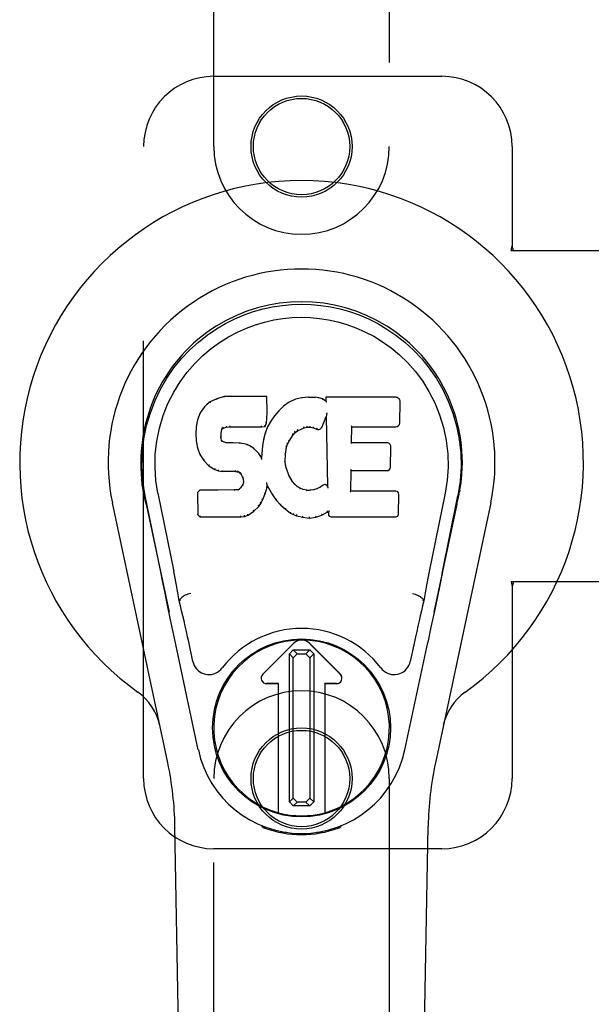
# Model space of a CAD drawing. Header units: inches. Extents: x 0 to 283, y 0 to 183.
# Tile 63 of 79: x 120.63 to 122.67, y 98.71 to 102.21. Entities that reach past the tile are written whole.
import ezdxf

# ---------------------------------------------------------------- set-up
doc = ezdxf.new("R2010")
doc.units = ezdxf.units.IN
doc.header["$LTSCALE"] = 15.583333
doc.header["$MEASUREMENT"] = 0
doc.linetypes.add('HIDDEN', pattern=[0.2, 0.1, -0.1])
doc.layers.add('MAIN_DOOR_ASSEMBLY', color=7, linetype='CONTINUOUS')

msp = doc.modelspace()

# ---------------------------------------------------------------- linework, layer by layer
at = {"layer": 'MAIN_DOOR_ASSEMBLY', "color": 8, "linetype": 'HIDDEN'}
for p, q in [((121.325, 101.7633), (121.325, 103.6208)), ((121.95, 103.6208), (121.95, 101.7633)), ((121.325, 102.0133), (122.1375, 102.0133)), ((121.075, 99.5133), (121.075, 101.7633)), ((122.3875, 101.7633), (122.3875, 101.4101)), ((122.3844, 101.3933), (122.3875, 101.4101)), ((122.3844, 101.3933), (122.7054, 101.3933)), ((122.3919, 101.3933), (122.3875, 101.4101)), ((122.7054, 100.2133), (122.3844, 100.2133)), ((122.3844, 100.2133), (122.3875, 100.1964)), ((122.3919, 100.2133), (122.3875, 100.1964)), ((122.3875, 100.1964), (122.3875, 99.5133)), ((121.325, 97.6558), (121.325, 99.5133)), ((121.95, 99.5133), (121.95, 97.6558)), ((122.1375, 99.2633), (121.325, 99.2633))]:
    msp.add_line(p, q, dxfattribs=at)
at = {"layer": 'MAIN_DOOR_ASSEMBLY', "color": 7, "linetype": 'Continuous'}
for p, q in [((121.3356, 100.8645), (121.3125, 100.8539)), ((121.3614, 100.8728), (121.3356, 100.8645)), ((121.3359, 100.8639), (121.3356, 100.8645)), ((121.5143, 100.8728), (121.3614, 100.8728)), ((121.3615, 100.8721), (121.3614, 100.8728)), ((121.5137, 100.8721), (121.5143, 100.8728)), ((121.5155, 100.8179), (121.5143, 100.8728)), ((121.6154, 100.8635), (121.5929, 100.8536)), ((121.639, 100.8689), (121.6154, 100.8635)), ((121.6156, 100.8629), (121.6154, 100.8635)), ((121.6625, 100.8713), (121.639, 100.8689)), ((121.6391, 100.8683), (121.639, 100.8689)), ((121.6625, 100.8713), (121.6866, 100.8708)), ((121.6626, 100.8706), (121.6625, 100.8713)), ((121.6627, 100.87), (121.6626, 100.8706)), ((121.6865, 100.8702), (121.6866, 100.8708)), ((121.6994, 100.8688), (121.6866, 100.8708)), ((121.6993, 100.8682), (121.6994, 100.8688)), ((121.7123, 100.8646), (121.6994, 100.8688)), ((121.712, 100.864), (121.7123, 100.8646)), ((121.7244, 100.8566), (121.7123, 100.8646)), ((121.9729, 100.8707), (121.7241, 100.8707)), ((121.7247, 100.8701), (121.7241, 100.8707)), ((121.7241, 100.8707), (121.7244, 100.8566)), ((121.7244, 100.8566), (121.725, 100.8555)), ((121.2915, 100.8367), (121.2767, 100.8149)), ((121.3014, 100.8462), (121.2915, 100.8367)), ((121.2919, 100.8363), (121.2915, 100.8367)), ((121.3125, 100.8539), (121.3014, 100.8462)), ((121.3018, 100.8457), (121.3014, 100.8462)), ((121.3128, 100.8533), (121.3125, 100.8539)), ((121.5562, 100.8229), (121.541, 100.8051)), ((121.5733, 100.8393), (121.5562, 100.8229)), ((121.5566, 100.8225), (121.5562, 100.8229)), ((121.5929, 100.8536), (121.5733, 100.8393)), ((121.5737, 100.8388), (121.5733, 100.8393)), ((121.5932, 100.853), (121.5929, 100.8536)), ((121.9877, 100.7799), (121.989, 100.8543)), ((121.267, 100.7902), (121.262, 100.7651)), ((121.2767, 100.8149), (121.267, 100.7902)), ((121.2676, 100.79), (121.267, 100.7902)), ((121.2773, 100.8146), (121.2767, 100.8149)), ((121.5125, 100.7792), (121.5141, 100.7935)), ((121.5135, 100.7936), (121.5141, 100.7935)), ((121.5141, 100.7935), (121.5155, 100.8179)), ((121.5149, 100.8179), (121.5155, 100.8179)), ((121.5277, 100.7859), (121.5166, 100.7652)), ((121.541, 100.8051), (121.5277, 100.7859)), ((121.5282, 100.7855), (121.5277, 100.7859)), ((121.5415, 100.8048), (121.541, 100.8051)), ((121.7105, 100.7649), (121.7253, 100.8017)), ((121.7259, 100.8046), (121.7253, 100.8017)), ((121.7253, 100.8017), (121.7297, 100.5546)), ((121.7261, 100.8064), (121.726, 100.8059)), ((121.7262, 100.8072), (121.7261, 100.8064)), ((121.7263, 100.8079), (121.7262, 100.8072)), ((121.7265, 100.809), (121.7263, 100.8079)), ((121.7267, 100.81), (121.7265, 100.809)), ((121.7269, 100.8113), (121.7267, 100.81)), ((121.7271, 100.8127), (121.7269, 100.8113)), ((121.7275, 100.8146), (121.7271, 100.8127)), ((121.7277, 100.8157), (121.7275, 100.8146)), ((121.262, 100.7651), (121.2606, 100.7402)), ((121.2626, 100.765), (121.262, 100.7651)), ((121.3516, 100.7425), (121.3536, 100.7555)), ((121.353, 100.7557), (121.3536, 100.7555)), ((121.3536, 100.7555), (121.3552, 100.7588)), ((121.3547, 100.7592), (121.3552, 100.7588)), ((121.3552, 100.7588), (121.3578, 100.7609)), ((121.3575, 100.7614), (121.3578, 100.7609)), ((121.3578, 100.7609), (121.3691, 100.7644)), ((121.369, 100.7649), (121.3691, 100.7644)), ((121.3691, 100.7644), (121.3825, 100.7654)), ((121.3824, 100.7693), (121.3824, 100.768)), ((121.3824, 100.766), (121.3825, 100.7654)), ((121.3825, 100.7654), (121.4954, 100.7654)), ((121.4954, 100.768), (121.4953, 100.7693)), ((121.4954, 100.7654), (121.508, 100.7665)), ((121.4954, 100.766), (121.4954, 100.7654)), ((121.5076, 100.767), (121.508, 100.7665)), ((121.508, 100.7665), (121.5125, 100.7792)), ((121.5166, 100.7652), (121.508, 100.7433)), ((121.512, 100.7793), (121.5125, 100.7792)), ((121.5171, 100.7649), (121.5166, 100.7652)), ((121.6145, 100.7457), (121.6232, 100.7517)), ((121.623, 100.7522), (121.6232, 100.7517)), ((121.6232, 100.7517), (121.6466, 100.7614)), ((121.6465, 100.7619), (121.6466, 100.7614)), ((121.6466, 100.7614), (121.6574, 100.7641)), ((121.6573, 100.7647), (121.6574, 100.7641)), ((121.6574, 100.7641), (121.6683, 100.764)), ((121.6683, 100.7645), (121.6683, 100.764)), ((121.6683, 100.764), (121.6797, 100.7613)), ((121.6799, 100.7618), (121.6797, 100.7613)), ((121.6797, 100.7613), (121.6913, 100.7568)), ((121.6915, 100.7573), (121.6913, 100.7568)), ((121.8153, 100.7081), (121.8163, 100.7653)), ((121.8157, 100.7659), (121.8163, 100.7653)), ((121.8163, 100.7653), (121.9729, 100.7653)), ((121.2612, 100.7402), (121.2606, 100.7402)), ((121.2606, 100.7402), (121.2618, 100.7152)), ((121.2624, 100.7153), (121.2618, 100.7152)), ((121.2618, 100.7152), (121.2664, 100.6903)), ((121.3501, 100.7285), (121.3507, 100.7285)), ((121.3505, 100.7225), (121.3511, 100.7226)), ((121.3507, 100.7285), (121.3516, 100.7425)), ((121.3511, 100.7226), (121.3507, 100.7285)), ((121.351, 100.7425), (121.3516, 100.7425)), ((121.3526, 100.7179), (121.3511, 100.7226)), ((121.352, 100.7177), (121.3526, 100.7179)), ((121.3553, 100.7142), (121.3526, 100.7179)), ((121.502, 100.7208), (121.4981, 100.6981)), ((121.508, 100.7433), (121.502, 100.7208)), ((121.5026, 100.7207), (121.502, 100.7208)), ((121.5086, 100.7431), (121.508, 100.7433)), ((121.5879, 100.7042), (121.5934, 100.7149)), ((121.5929, 100.7152), (121.5934, 100.7149)), ((121.5934, 100.7149), (121.6073, 100.737)), ((121.6069, 100.7373), (121.6073, 100.737)), ((121.6073, 100.737), (121.6145, 100.7457)), ((121.6141, 100.7461), (121.6145, 100.7457)), ((121.267, 100.6905), (121.2664, 100.6903)), ((121.2664, 100.6903), (121.2757, 100.6666)), ((121.3548, 100.7138), (121.3553, 100.7142)), ((121.3589, 100.7115), (121.3553, 100.7142)), ((121.3587, 100.7109), (121.3589, 100.7115)), ((121.3704, 100.7083), (121.3589, 100.7115)), ((121.3703, 100.7076), (121.3704, 100.7083)), ((121.3935, 100.709), (121.3704, 100.7083)), ((121.3934, 100.7078), (121.3935, 100.7084)), ((121.4185, 100.7077), (121.3935, 100.709)), ((121.3935, 100.7084), (121.3935, 100.709)), ((121.4184, 100.7071), (121.4185, 100.7077)), ((121.4436, 100.7022), (121.4185, 100.7077)), ((121.4434, 100.7016), (121.4436, 100.7022)), ((121.4561, 100.6965), (121.4436, 100.7022)), ((121.4558, 100.696), (121.4561, 100.6965)), ((121.4672, 100.6886), (121.4561, 100.6965)), ((121.4668, 100.6882), (121.4672, 100.6886)), ((121.4853, 100.6704), (121.4672, 100.6886)), ((121.4981, 100.6981), (121.4945, 100.6559)), ((121.4987, 100.698), (121.4981, 100.6981)), ((121.5809, 100.6675), (121.5844, 100.6931)), ((121.5838, 100.6932), (121.5844, 100.6931)), ((121.5844, 100.6931), (121.5879, 100.7042)), ((121.5874, 100.7044), (121.5879, 100.7042)), ((121.8146, 100.7075), (121.8153, 100.7081)), ((121.9419, 100.7081), (121.8153, 100.7081)), ((121.954, 100.6214), (121.9552, 100.6945)), ((121.2762, 100.6669), (121.2757, 100.6666)), ((121.2757, 100.6666), (121.2897, 100.6452)), ((121.2902, 100.6456), (121.2897, 100.6452)), ((121.2897, 100.6452), (121.3075, 100.6269)), ((121.4849, 100.67), (121.4853, 100.6704)), ((121.4945, 100.6559), (121.4853, 100.6704)), ((121.495, 100.6541), (121.4945, 100.6559)), ((121.5797, 100.6414), (121.5809, 100.6675)), ((121.5803, 100.6675), (121.5809, 100.6675)), ((121.3078, 100.6274), (121.3075, 100.6269)), ((121.3075, 100.6269), (121.3289, 100.6131)), ((121.3291, 100.6136), (121.3289, 100.6131)), ((121.3289, 100.6131), (121.3415, 100.6084)), ((121.5791, 100.6414), (121.5797, 100.6414)), ((121.5807, 100.6293), (121.5797, 100.6414)), ((121.5801, 100.6292), (121.5807, 100.6293)), ((121.5833, 100.6174), (121.5807, 100.6293)), ((121.5827, 100.6173), (121.5833, 100.6174)), ((121.5927, 100.5934), (121.5833, 100.6174)), ((121.8135, 100.5365), (121.8148, 100.6096)), ((121.8142, 100.6101), (121.8148, 100.6096)), ((121.8148, 100.6096), (121.9419, 100.6096)), ((121.3416, 100.609), (121.3415, 100.6084)), ((121.3415, 100.6084), (121.3544, 100.6062)), ((121.3545, 100.6068), (121.3544, 100.6062)), ((121.4022, 100.6058), (121.3544, 100.6062)), ((121.4022, 100.6063), (121.4022, 100.6058)), ((121.4022, 100.6058), (121.4086, 100.6052)), ((121.4087, 100.6057), (121.4086, 100.6052)), ((121.4086, 100.6052), (121.4137, 100.6035)), ((121.4139, 100.604), (121.4137, 100.6035)), ((121.4137, 100.6035), (121.4181, 100.6002)), ((121.4185, 100.6006), (121.4181, 100.6002)), ((121.4181, 100.6002), (121.4221, 100.5956)), ((121.4225, 100.5959), (121.4221, 100.5956)), ((121.4221, 100.5956), (121.4279, 100.5838)), ((121.4285, 100.584), (121.4279, 100.5838)), ((121.4279, 100.5838), (121.4303, 100.5705)), ((121.5922, 100.5932), (121.5927, 100.5934)), ((121.6052, 100.5711), (121.5927, 100.5934)), ((121.0735, 100.5404), (121.0748, 100.5333)), ((121.2747, 100.5396), (121.2667, 100.5315)), ((121.3364, 100.5402), (121.2747, 100.5396)), ((121.2749, 100.539), (121.2747, 100.5396)), ((121.3971, 100.5405), (121.3364, 100.5402)), ((121.3364, 100.5396), (121.3364, 100.5402)), ((121.3364, 100.5396), (121.3364, 100.539)), ((121.4107, 100.5416), (121.3971, 100.5405)), ((121.3971, 100.5399), (121.3971, 100.5405)), ((121.3971, 100.5399), (121.3972, 100.5393)), ((121.4152, 100.544), (121.4107, 100.5416)), ((121.4109, 100.541), (121.4107, 100.5416)), ((121.4197, 100.5485), (121.4152, 100.544)), ((121.4156, 100.5435), (121.4152, 100.544)), ((121.428, 100.5595), (121.4197, 100.5485)), ((121.4202, 100.548), (121.4197, 100.5485)), ((121.4298, 100.5647), (121.428, 100.5595)), ((121.4285, 100.5592), (121.428, 100.5595)), ((121.4303, 100.5705), (121.4298, 100.5647)), ((121.4304, 100.5645), (121.4298, 100.5647)), ((121.4309, 100.5705), (121.4303, 100.5705)), ((121.5078, 100.5269), (121.5147, 100.5509)), ((121.5136, 100.5656), (121.5134, 100.5667)), ((121.5138, 100.5649), (121.5136, 100.5656)), ((121.5139, 100.5643), (121.5138, 100.5649)), ((121.514, 100.5636), (121.5139, 100.5643)), ((121.5142, 100.563), (121.514, 100.5636)), ((121.5141, 100.551), (121.5147, 100.5509)), ((121.5143, 100.5624), (121.5142, 100.563)), ((121.5144, 100.5617), (121.5143, 100.5624)), ((121.5147, 100.5509), (121.5152, 100.5568)), ((121.5152, 100.5568), (121.5148, 100.5587)), ((121.5152, 100.5568), (121.5343, 100.5228)), ((121.6046, 100.5707), (121.6052, 100.5711)), ((121.6131, 100.5617), (121.6052, 100.5711)), ((121.6126, 100.5613), (121.6131, 100.5617)), ((121.6224, 100.5534), (121.6131, 100.5617)), ((121.622, 100.5529), (121.6224, 100.5534)), ((121.6326, 100.5465), (121.6224, 100.5534)), ((121.6323, 100.5459), (121.6326, 100.5465)), ((121.6437, 100.542), (121.6326, 100.5465)), ((121.6436, 100.5414), (121.6437, 100.542)), ((121.6559, 100.5398), (121.6437, 100.542)), ((121.6558, 100.5392), (121.6559, 100.5398)), ((121.6559, 100.5398), (121.6683, 100.5394)), ((121.6804, 100.5412), (121.6683, 100.5394)), ((121.6683, 100.5387), (121.6683, 100.5394)), ((121.6923, 100.5451), (121.6804, 100.5412)), ((121.6805, 100.5406), (121.6804, 100.5412)), ((121.7036, 100.5503), (121.6923, 100.5451)), ((121.6926, 100.5445), (121.6923, 100.5451)), ((121.714, 100.5574), (121.7036, 100.5503)), ((121.704, 100.5497), (121.7036, 100.5503)), ((121.7144, 100.5569), (121.714, 100.5574)), ((121.7297, 100.5546), (121.7297, 100.5545)), ((121.7303, 100.5524), (121.7297, 100.5545)), ((121.7324, 100.547), (121.7317, 100.5491)), ((122.2015, 100.5404), (122.2001, 100.5333)), ((122.2006, 100.5354), (122.2015, 100.5404)), ((121.0766, 100.5237), (121.076, 100.5267)), ((121.0772, 100.5205), (121.0766, 100.5237)), ((121.0806, 100.5041), (121.0772, 100.5205)), ((121.137, 100.2428), (121.0805, 100.5197)), ((121.126, 100.5289), (121.183, 100.2499)), ((121.2673, 100.5313), (121.2667, 100.5315)), ((121.2667, 100.5315), (121.2681, 100.4523)), ((121.4981, 100.5044), (121.4986, 100.5041)), ((121.4986, 100.5041), (121.5078, 100.5269)), ((121.5073, 100.5271), (121.5078, 100.5269)), ((121.5348, 100.5231), (121.5343, 100.5228)), ((121.5343, 100.5228), (121.5476, 100.5041)), ((121.548, 100.5044), (121.5476, 100.5041)), ((121.6685, 100.5381), (121.6683, 100.5387)), ((121.8129, 100.5359), (121.8135, 100.5365)), ((121.9735, 100.5365), (121.8135, 100.5365)), ((121.9826, 100.4538), (121.9839, 100.526)), ((122.1489, 100.5289), (122.0919, 100.2499)), ((122.138, 100.2428), (122.1945, 100.5197)), ((122.1964, 100.514), (122.198, 100.5217)), ((122.198, 100.5217), (122.1985, 100.5244)), ((122.1985, 100.5244), (122.199, 100.5271)), ((122.199, 100.5271), (122.2006, 100.5354)), ((121.1609, 99.5687), (120.9636, 100.4947)), ((121.0836, 100.4898), (121.0806, 100.5041)), ((121.0836, 100.4897), (121.1655, 100.1055)), ((121.4676, 100.4651), (121.4855, 100.4823)), ((121.485, 100.4827), (121.4855, 100.4823)), ((121.4855, 100.4823), (121.4928, 100.4929)), ((121.4923, 100.4932), (121.4928, 100.4929)), ((121.4928, 100.4929), (121.4986, 100.5041)), ((121.5476, 100.5041), (121.5629, 100.4872)), ((121.5633, 100.4876), (121.5629, 100.4872)), ((121.5629, 100.4872), (121.5799, 100.472)), ((121.5803, 100.4724), (121.5799, 100.472)), ((121.5799, 100.472), (121.5982, 100.4581)), ((122.1095, 100.1055), (122.1913, 100.4897)), ((122.3113, 100.4947), (122.114, 99.5687)), ((121.2687, 100.4525), (121.2681, 100.4523)), ((121.2681, 100.4523), (121.2757, 100.4449)), ((121.2759, 100.4454), (121.2757, 100.4449)), ((121.2757, 100.4449), (121.4218, 100.4449)), ((121.4218, 100.4474), (121.4217, 100.4488)), ((121.4218, 100.4449), (121.4346, 100.4465)), ((121.4218, 100.4454), (121.4218, 100.4449)), ((121.4344, 100.4471), (121.4346, 100.4465)), ((121.4346, 100.4465), (121.4468, 100.4509)), ((121.4465, 100.4514), (121.4468, 100.4509)), ((121.4468, 100.4509), (121.4676, 100.4651)), ((121.4672, 100.4655), (121.4676, 100.4651)), ((121.5985, 100.4585), (121.5982, 100.4581)), ((121.5982, 100.4581), (121.6087, 100.4527)), ((121.6089, 100.4532), (121.6087, 100.4527)), ((121.6087, 100.4527), (121.6197, 100.4489)), ((121.6199, 100.4495), (121.6197, 100.4489)), ((121.6197, 100.4489), (121.642, 100.4433)), ((121.6421, 100.4438), (121.642, 100.4433)), ((121.642, 100.4433), (121.6649, 100.4407)), ((121.6649, 100.4447), (121.6649, 100.4413)), ((121.6649, 100.4407), (121.688, 100.4439)), ((121.6649, 100.4413), (121.6649, 100.4407)), ((121.6879, 100.4445), (121.688, 100.4439)), ((121.688, 100.4439), (121.7102, 100.4508)), ((121.7099, 100.4513), (121.7102, 100.4508)), ((121.7102, 100.4508), (121.7288, 100.462)), ((121.7286, 100.4625), (121.7288, 100.462)), ((121.7288, 100.462), (121.7332, 100.462)), ((121.7337, 100.4625), (121.7332, 100.462)), ((121.7332, 100.462), (121.7333, 100.4538)), ((121.7424, 100.4449), (121.9735, 100.4449)), ((122.1379, 100.2427), (122.1296, 100.2022)), ((122.1296, 100.2022), (122.12, 100.1556)), ((121.1602, 100.1306), (121.15, 100.1795)), ((122.12, 100.1556), (122.1093, 100.1048)), ((121.1712, 100.0784), (121.1602, 100.1306)), ((121.2041, 100.1461), (121.202, 100.1458)), ((121.2041, 100.1465), (121.2041, 100.1461)), ((122.0709, 100.1461), (122.0708, 100.1465)), ((122.0709, 100.1461), (122.0729, 100.1458)), ((122.1093, 100.1048), (122.0981, 100.0516)), ((121.1815, 100.0298), (121.1712, 100.0784)), ((122.0981, 100.0516), (122.0867, 99.9977)), ((121.2698, 99.6151), (121.1815, 100.0298)), ((121.2502, 99.9303), (121.2355, 99.9994)), ((121.4993, 99.8845), (121.6096, 99.9949)), ((121.6097, 99.9948), (121.4994, 99.8844)), ((121.7756, 99.8844), (121.6652, 99.9948)), ((121.6653, 99.9949), (121.7757, 99.8845)), ((122.0052, 99.6151), (122.0867, 99.9977)), ((122.0395, 99.9994), (122.0248, 99.9303)), ((121.5942, 99.957), (121.608, 99.971)), ((121.6079, 99.9432), (121.5942, 99.957)), ((121.5942, 99.4297), (121.5942, 99.957)), ((121.6218, 99.9572), (121.6079, 99.9432)), ((121.608, 99.971), (121.6668, 99.971)), ((121.608, 99.971), (121.6218, 99.9572)), ((121.6218, 99.9572), (121.6531, 99.9572)), ((121.6531, 99.9572), (121.6668, 99.971)), ((121.667, 99.9433), (121.6531, 99.9572)), ((121.6668, 99.971), (121.6808, 99.9571)), ((121.6808, 99.9571), (121.667, 99.9433)), ((121.6808, 99.9571), (121.6808, 99.4298)), ((121.6079, 99.4434), (121.6079, 99.9432)), ((121.667, 99.9433), (121.667, 99.4436)), ((121.5549, 99.851), (121.5132, 99.851)), ((121.5548, 99.8509), (121.5132, 99.8509)), ((121.5548, 99.8509), (121.5549, 99.851)), ((121.5548, 99.3915), (121.5548, 99.8509)), ((121.5549, 99.3915), (121.5549, 99.851)), ((121.7618, 99.851), (121.72, 99.851)), ((121.7201, 99.8509), (121.72, 99.851)), ((121.72, 99.851), (121.72, 99.3915)), ((121.7618, 99.8509), (121.7201, 99.8509)), ((121.7201, 99.8509), (121.7201, 99.3915)), ((121.5942, 99.4297), (121.6079, 99.4434)), ((121.6081, 99.4158), (121.5942, 99.4297)), ((121.6079, 99.4434), (121.6219, 99.4296)), ((121.6219, 99.4296), (121.6081, 99.4158)), ((121.6532, 99.4296), (121.6219, 99.4296)), ((121.6532, 99.4296), (121.667, 99.4436)), ((121.6669, 99.4158), (121.6532, 99.4296)), ((121.6808, 99.4298), (121.6669, 99.4158)), ((121.667, 99.4436), (121.6808, 99.4298)), ((121.6669, 99.4158), (121.6081, 99.4158)), ((121.259, 95.2038), (121.1867, 99.3432)), ((121.4987, 99.3398), (121.496, 99.3455)), ((121.5023, 99.3429), (121.5022, 99.3384)), ((121.5059, 99.3398), (121.5062, 99.3369)), ((121.5828, 99.3217), (121.5618, 99.3214)), ((121.6375, 99.3175), (121.6375, 99.3135)), ((121.7131, 99.3214), (121.6922, 99.3217)), ((121.7688, 99.3369), (121.7691, 99.3398)), ((121.7726, 99.3429), (121.7727, 99.3384)), ((121.779, 99.3455), (121.7762, 99.3398)), ((122.016, 95.2038), (122.0882, 99.3432))]:
    msp.add_line(p, q, dxfattribs=at)
for points in [[(121.0805, 100.5196), (121.0723, 100.5723), (121.0691, 100.624), (121.0705, 100.6743), (121.0761, 100.723), (121.0857, 100.7703), (121.099, 100.8156), (121.1156, 100.8588), (121.1353, 100.8998), (121.1579, 100.9386), (121.183, 100.9749), (121.2104, 101.0086), (121.2396, 101.0395), (121.2702, 101.0673), (121.3018, 101.0922), (121.334, 101.1141), (121.3666, 101.1332), (121.3995, 101.1497), (121.4327, 101.1637), (121.4664, 101.1755), (121.5003, 101.1851), (121.5341, 101.1924), (121.5682, 101.1977), (121.6027, 101.2008), (121.6375, 101.2019)], [(121.6375, 101.2019), (121.6717, 101.2009), (121.7061, 101.1977), (121.7404, 101.1925), (121.7746, 101.1851), (121.8085, 101.1755), (121.8422, 101.1637), (121.8758, 101.1495), (121.909, 101.1328), (121.9416, 101.1137), (121.9737, 101.0918), (122.0056, 101.0666), (122.0363, 101.0385), (122.0654, 101.0076), (122.0926, 100.974), (122.1177, 100.9376), (122.1403, 100.8986), (122.16, 100.8572), (122.1766, 100.8138), (122.1896, 100.7688), (122.199, 100.722), (122.2045, 100.6733), (122.2059, 100.6231), (122.2026, 100.5717), (122.1945, 100.5196)], [(121.126, 100.5289), (121.1187, 100.5746), (121.1156, 100.6207), (121.1166, 100.6675), (121.1217, 100.7141), (121.1312, 100.7604), (121.1446, 100.8054), (121.1617, 100.8482), (121.182, 100.8884), (121.2049, 100.9256), (121.2302, 100.9598), (121.2571, 100.9909), (121.2855, 101.0189), (121.3151, 101.0439), (121.3456, 101.0661), (121.3769, 101.0857), (121.4088, 101.1026), (121.4409, 101.1169), (121.4733, 101.1289), (121.5059, 101.1385), (121.5385, 101.1459), (121.5712, 101.1511), (121.6038, 101.1543), (121.6363, 101.1554), (121.6689, 101.1544), (121.7014, 101.1514), (121.7338, 101.1464), (121.7663, 101.1392), (121.7987, 101.1298), (121.831, 101.1181), (121.8631, 101.1041), (121.8947, 101.0876), (121.9258, 101.0685), (121.9564, 101.0466), (121.9862, 101.0218), (122.0149, 100.994), (122.0421, 100.9632), (122.0677, 100.929), (122.091, 100.8917), (122.1118, 100.8511), (122.1294, 100.808), (122.1431, 100.763), (122.1528, 100.7166)], [(121.3359, 100.8639), (121.336, 100.8639), (121.3361, 100.8639), (121.3362, 100.8638), (121.3363, 100.8638), (121.3364, 100.8636), (121.3366, 100.8635)], [(121.3615, 100.8721), (121.3615, 100.8721), (121.3616, 100.872), (121.3616, 100.872), (121.3617, 100.8718), (121.3617, 100.8717), (121.3618, 100.8715)], [(121.5131, 100.8721), (121.5129, 100.8721), (121.5127, 100.872), (121.5125, 100.872), (121.5123, 100.8718), (121.512, 100.8717), (121.5118, 100.8715)], [(121.6162, 100.8624), (121.6161, 100.8626), (121.616, 100.8627), (121.6159, 100.8628), (121.6158, 100.8629), (121.6157, 100.8629), (121.6156, 100.8629)], [(121.6394, 100.8677), (121.6394, 100.8679), (121.6393, 100.868), (121.6393, 100.8682), (121.6392, 100.8682), (121.6392, 100.8683), (121.6391, 100.8683)], [(121.6864, 100.8696), (121.6864, 100.8698), (121.6864, 100.8699), (121.6864, 100.87), (121.6865, 100.8701), (121.6865, 100.8702), (121.6865, 100.8702)], [(121.6988, 100.8677), (121.6989, 100.8678), (121.699, 100.868), (121.6991, 100.8681), (121.6991, 100.8682), (121.6992, 100.8682), (121.6993, 100.8682)], [(121.7112, 100.8636), (121.7113, 100.8638), (121.7115, 100.8639), (121.7116, 100.864), (121.7118, 100.864), (121.7119, 100.8641), (121.712, 100.864)], [(121.7267, 100.8695), (121.7265, 100.8696), (121.7262, 100.8698), (121.726, 100.8699), (121.7258, 100.87), (121.7256, 100.87), (121.7254, 100.87)], [(121.727, 100.8532), (121.7267, 100.8536), (121.7264, 100.854), (121.7262, 100.8544), (121.7259, 100.8548), (121.7256, 100.855), (121.7254, 100.8552)], [(121.292, 100.8363), (121.2922, 100.8364), (121.2924, 100.8365), (121.2926, 100.8365), (121.2929, 100.8365), (121.2932, 100.8365), (121.2934, 100.8363)], [(121.3018, 100.8457), (121.302, 100.8458), (121.3021, 100.8458), (121.3023, 100.8458), (121.3025, 100.8458), (121.3027, 100.8457), (121.303, 100.8455)], [(121.3129, 100.8534), (121.313, 100.8534), (121.3131, 100.8534), (121.3132, 100.8534), (121.3134, 100.8533), (121.3136, 100.8532), (121.3138, 100.853)], [(121.558, 100.8225), (121.5578, 100.8226), (121.5575, 100.8227), (121.5573, 100.8227), (121.557, 100.8227), (121.5568, 100.8226), (121.5566, 100.8224)], [(121.5749, 100.8386), (121.5746, 100.8388), (121.5744, 100.8389), (121.5742, 100.8389), (121.574, 100.8389), (121.5738, 100.8389), (121.5736, 100.8388)], [(121.5942, 100.8527), (121.594, 100.8529), (121.5938, 100.853), (121.5936, 100.853), (121.5935, 100.8531), (121.5934, 100.8531), (121.5932, 100.853)], [(121.2676, 100.7901), (121.2678, 100.7903), (121.268, 100.7905), (121.2683, 100.7907), (121.2687, 100.7908), (121.2691, 100.7908), (121.2695, 100.7908)], [(121.2773, 100.8146), (121.2775, 100.8148), (121.2777, 100.815), (121.278, 100.815), (121.2783, 100.8151), (121.2787, 100.8151), (121.279, 100.815)], [(121.5135, 100.7935), (121.5135, 100.7939), (121.5133, 100.7943), (121.513, 100.7946), (121.5126, 100.7948), (121.5121, 100.795), (121.5116, 100.7951)], [(121.5149, 100.8179), (121.5148, 100.8183), (121.5146, 100.8187), (121.5143, 100.8189), (121.5139, 100.8192), (121.5134, 100.8193), (121.5129, 100.8193)], [(121.5299, 100.7859), (121.5295, 100.786), (121.5292, 100.786), (121.5289, 100.786), (121.5286, 100.7859), (121.5284, 100.7857), (121.5282, 100.7855)], [(121.543, 100.8049), (121.5427, 100.805), (121.5424, 100.8051), (121.5422, 100.8051), (121.5419, 100.805), (121.5417, 100.8049), (121.5415, 100.8047)], [(121.726, 100.8059), (121.726, 100.8057), (121.726, 100.8056), (121.7259, 100.8054)], [(121.7259, 100.8054), (121.7259, 100.8051), (121.7259, 100.805), (121.7259, 100.8048)], [(121.2626, 100.7651), (121.2627, 100.7654), (121.263, 100.7657), (121.2633, 100.7659), (121.2637, 100.7661), (121.2641, 100.7661), (121.2645, 100.7662)], [(121.3511, 100.7576), (121.3516, 100.7575), (121.3521, 100.7573), (121.3525, 100.757), (121.3528, 100.7566), (121.353, 100.7562), (121.353, 100.7558)], [(121.3531, 100.7618), (121.3537, 100.7615), (121.3541, 100.7611), (121.3545, 100.7607), (121.3548, 100.7602), (121.3549, 100.7597), (121.3548, 100.7593)], [(121.3565, 100.7646), (121.3568, 100.7643), (121.3571, 100.7638), (121.3574, 100.7634), (121.3576, 100.7629), (121.3577, 100.7625), (121.3577, 100.7621), (121.3577, 100.7617), (121.3575, 100.7615)], [(121.3686, 100.7683), (121.3688, 100.7679), (121.3689, 100.7674), (121.369, 100.7668), (121.3691, 100.7663), (121.3691, 100.7658), (121.3691, 100.7654), (121.3691, 100.7651), (121.369, 100.7649)], [(121.3824, 100.768), (121.3825, 100.7674), (121.3825, 100.767), (121.3825, 100.7666), (121.3825, 100.7663), (121.3825, 100.7661), (121.3824, 100.766)], [(121.4954, 100.766), (121.4954, 100.7661), (121.4954, 100.7663), (121.4954, 100.7666), (121.4954, 100.767), (121.4954, 100.7674), (121.4954, 100.768)], [(121.5077, 100.7674), (121.5078, 100.7676), (121.5077, 100.768), (121.5076, 100.7684), (121.5074, 100.7688), (121.5072, 100.7692), (121.5069, 100.7696), (121.5065, 100.77), (121.5062, 100.7703)], [(121.512, 100.7795), (121.5119, 100.7798), (121.5117, 100.7802), (121.5114, 100.7805), (121.5111, 100.7808), (121.5106, 100.781), (121.51, 100.7812)], [(121.5189, 100.7654), (121.5186, 100.7655), (121.5182, 100.7655), (121.5179, 100.7654), (121.5176, 100.7653), (121.5173, 100.7651), (121.5171, 100.7648)], [(121.623, 100.7522), (121.6231, 100.7524), (121.6232, 100.7527), (121.6232, 100.7531), (121.6231, 100.7535), (121.6229, 100.754), (121.6227, 100.7545), (121.6224, 100.7549), (121.622, 100.7553)], [(121.6465, 100.7619), (121.6466, 100.7621), (121.6466, 100.7623), (121.6467, 100.7627), (121.6466, 100.7631), (121.6465, 100.7637), (121.6463, 100.7642), (121.6461, 100.7647), (121.6458, 100.7652)], [(121.6573, 100.7647), (121.6574, 100.7648), (121.6574, 100.765), (121.6574, 100.7654), (121.6574, 100.7658), (121.6574, 100.7664), (121.6573, 100.767), (121.6572, 100.7675), (121.6571, 100.768)], [(121.6683, 100.7645), (121.6683, 100.7646), (121.6683, 100.7648), (121.6683, 100.7652), (121.6683, 100.7657), (121.6683, 100.7662), (121.6684, 100.7668), (121.6685, 100.7674), (121.6686, 100.7679)], [(121.6799, 100.7618), (121.6797, 100.762), (121.6797, 100.7622), (121.6797, 100.7626), (121.6797, 100.7631), (121.6798, 100.7636), (121.68, 100.7641), (121.6802, 100.7647), (121.6804, 100.7651)], [(121.6923, 100.7605), (121.692, 100.7601), (121.6918, 100.7596), (121.6916, 100.7591), (121.6914, 100.7586), (121.6913, 100.7582), (121.6913, 100.7578), (121.6914, 100.7575), (121.6915, 100.7573)], [(121.8137, 100.7693), (121.814, 100.7691), (121.8142, 100.7688), (121.8145, 100.7686), (121.8147, 100.7684), (121.8149, 100.7681), (121.8151, 100.7679)], [(121.8151, 100.7679), (121.8153, 100.7676), (121.8154, 100.7674), (121.8155, 100.7671), (121.8156, 100.7669), (121.8157, 100.7667), (121.8157, 100.7665)], [(121.2612, 100.7403), (121.2613, 100.7406), (121.2615, 100.7409), (121.2618, 100.7412), (121.2622, 100.7414), (121.2626, 100.7415), (121.2631, 100.7416)], [(121.2624, 100.7153), (121.2624, 100.7157), (121.2626, 100.716), (121.263, 100.7163), (121.2634, 100.7166), (121.2638, 100.7168), (121.2644, 100.7168)], [(121.3481, 100.7298), (121.3486, 100.7298), (121.3491, 100.7297), (121.3495, 100.7295), (121.3498, 100.7292), (121.35, 100.7289), (121.3501, 100.7284)], [(121.3486, 100.7235), (121.349, 100.7235), (121.3494, 100.7234), (121.3498, 100.7233), (121.3501, 100.7231), (121.3504, 100.7228), (121.3505, 100.7226)], [(121.349, 100.7441), (121.3495, 100.744), (121.35, 100.7438), (121.3504, 100.7436), (121.3507, 100.7433), (121.3509, 100.7429), (121.351, 100.7425)], [(121.3502, 100.7181), (121.3506, 100.7182), (121.3509, 100.7182), (121.3512, 100.7182), (121.3515, 100.7181), (121.3517, 100.7179), (121.3519, 100.7178)], [(121.5045, 100.7216), (121.5041, 100.7217), (121.5037, 100.7216), (121.5033, 100.7215), (121.503, 100.7213), (121.5028, 100.721), (121.5026, 100.7207)], [(121.5104, 100.7439), (121.51, 100.7439), (121.5096, 100.7439), (121.5093, 100.7438), (121.509, 100.7436), (121.5087, 100.7434), (121.5086, 100.7431)], [(121.5929, 100.7152), (121.593, 100.7156), (121.5929, 100.7161), (121.5926, 100.7165), (121.5922, 100.7169), (121.5917, 100.7173), (121.5912, 100.7175)], [(121.6069, 100.7374), (121.607, 100.7377), (121.607, 100.738), (121.6069, 100.7384), (121.6067, 100.7387), (121.6064, 100.7391), (121.6061, 100.7394), (121.6057, 100.7397), (121.6053, 100.7398)], [(121.6141, 100.7462), (121.6143, 100.7465), (121.6143, 100.7468), (121.6142, 100.7472), (121.6141, 100.7476), (121.6138, 100.748), (121.6135, 100.7483), (121.6131, 100.7487), (121.6127, 100.749)], [(122.1528, 100.7166), (122.1582, 100.6692), (122.1594, 100.6216), (122.1563, 100.575), (122.1489, 100.5289)], [(121.267, 100.6906), (121.267, 100.6909), (121.2671, 100.6913), (121.2674, 100.6917), (121.2678, 100.692), (121.2683, 100.6922), (121.2689, 100.6924)], [(121.3534, 100.7137), (121.3537, 100.7139), (121.3539, 100.7139), (121.3541, 100.714), (121.3544, 100.714), (121.3546, 100.7139), (121.3547, 100.7138)], [(121.3578, 100.7105), (121.3579, 100.7107), (121.3581, 100.7108), (121.3582, 100.7109), (121.3584, 100.7109), (121.3585, 100.711), (121.3586, 100.7109)], [(121.3701, 100.707), (121.3701, 100.7072), (121.3702, 100.7073), (121.3702, 100.7074), (121.3703, 100.7075), (121.3703, 100.7076), (121.3703, 100.7076)], [(121.4181, 100.7065), (121.4182, 100.7067), (121.4182, 100.7068), (121.4183, 100.7069), (121.4183, 100.707), (121.4184, 100.7071), (121.4184, 100.7071)], [(121.4428, 100.7011), (121.4429, 100.7013), (121.443, 100.7014), (121.4431, 100.7015), (121.4432, 100.7015), (121.4433, 100.7016), (121.4434, 100.7016)], [(121.4548, 100.6956), (121.4551, 100.6958), (121.4552, 100.6959), (121.4554, 100.696), (121.4555, 100.696), (121.4556, 100.696), (121.4558, 100.696)], [(121.4655, 100.688), (121.4657, 100.6882), (121.466, 100.6882), (121.4662, 100.6883), (121.4664, 100.6883), (121.4666, 100.6883), (121.4667, 100.6882)], [(121.5007, 100.6991), (121.5002, 100.6991), (121.4998, 100.699), (121.4994, 100.6989), (121.4991, 100.6986), (121.4989, 100.6983), (121.4987, 100.698)], [(121.5838, 100.6933), (121.5838, 100.6937), (121.5836, 100.694), (121.5833, 100.6944), (121.5829, 100.6947), (121.5824, 100.6949), (121.5819, 100.695)], [(121.5874, 100.7045), (121.5874, 100.7049), (121.5873, 100.7053), (121.587, 100.7057), (121.5866, 100.7061), (121.5861, 100.7063), (121.5855, 100.7065)], [(121.8126, 100.7069), (121.8129, 100.707), (121.8131, 100.7072), (121.8134, 100.7073), (121.8136, 100.7074), (121.8138, 100.7074), (121.814, 100.7075)], [(121.2762, 100.667), (121.2762, 100.6674), (121.2763, 100.6678), (121.2765, 100.6682), (121.2769, 100.6686), (121.2774, 100.6689), (121.278, 100.6691)], [(121.2901, 100.6457), (121.29, 100.6459), (121.29, 100.6463), (121.2901, 100.6466), (121.2903, 100.647), (121.2905, 100.6474), (121.2909, 100.6477), (121.2913, 100.648), (121.2917, 100.6482)], [(121.4833, 100.6702), (121.4836, 100.6703), (121.4839, 100.6703), (121.4842, 100.6703), (121.4844, 100.6703), (121.4846, 100.6702), (121.4848, 100.6701)], [(121.4964, 100.6495), (121.4959, 100.6513), (121.4957, 100.6522), (121.4954, 100.6529), (121.4952, 100.6535), (121.4951, 100.6539)], [(121.5803, 100.6676), (121.5802, 100.6679), (121.58, 100.6683), (121.5797, 100.6686), (121.5793, 100.6688), (121.5788, 100.669), (121.5783, 100.6691)], [(121.3078, 100.6274), (121.3076, 100.6277), (121.3076, 100.628), (121.3077, 100.6284), (121.3078, 100.6288), (121.308, 100.6292), (121.3083, 100.6296), (121.3087, 100.63), (121.3091, 100.6303)], [(121.3291, 100.6136), (121.3289, 100.6138), (121.3289, 100.6141), (121.3289, 100.6145), (121.329, 100.6149), (121.3292, 100.6154), (121.3294, 100.6159), (121.3297, 100.6163), (121.33, 100.6167)], [(121.3416, 100.609), (121.3415, 100.6091), (121.3415, 100.6093), (121.3414, 100.6097), (121.3415, 100.6102), (121.3416, 100.6107), (121.3417, 100.6112), (121.3419, 100.6118), (121.3421, 100.6123)], [(121.3545, 100.6068), (121.3544, 100.6069), (121.3544, 100.6071), (121.3544, 100.6075), (121.3544, 100.6079), (121.3545, 100.6085), (121.3545, 100.6091), (121.3546, 100.6096), (121.3547, 100.6102)], [(121.4022, 100.6063), (121.4022, 100.6064), (121.4022, 100.6066), (121.4022, 100.607), (121.4022, 100.6075), (121.4022, 100.608), (121.4022, 100.6086), (121.4023, 100.6092), (121.4023, 100.6097)], [(121.5791, 100.6415), (121.579, 100.6418), (121.5788, 100.6421), (121.5785, 100.6424), (121.5781, 100.6426), (121.5776, 100.6427), (121.5771, 100.6427)], [(121.5801, 100.6292), (121.5799, 100.6295), (121.5797, 100.6298), (121.5794, 100.63), (121.579, 100.6301), (121.5786, 100.6302), (121.5781, 100.6302)], [(121.5827, 100.6173), (121.5826, 100.6176), (121.5823, 100.6178), (121.582, 100.6179), (121.5817, 100.618), (121.5813, 100.6181), (121.5809, 100.618)], [(121.8123, 100.6135), (121.8125, 100.6133), (121.8128, 100.6131), (121.813, 100.6128), (121.8133, 100.6126), (121.8135, 100.6123), (121.8136, 100.6121)], [(121.8136, 100.6121), (121.8138, 100.6118), (121.814, 100.6116), (121.8141, 100.6114), (121.8141, 100.6111), (121.8142, 100.6109), (121.8142, 100.6107)], [(121.0734, 100.5404), (121.0723, 100.5468), (121.0713, 100.553), (121.0703, 100.5593), (121.0695, 100.5656), (121.0687, 100.5717), (121.068, 100.5779)], [(121.4087, 100.6057), (121.4086, 100.6058), (121.4086, 100.6061), (121.4086, 100.6064), (121.4086, 100.6069), (121.4087, 100.6074), (121.4088, 100.608), (121.409, 100.6086), (121.4091, 100.6091)], [(121.4139, 100.604), (121.4138, 100.6042), (121.4137, 100.6045), (121.4137, 100.6049), (121.4138, 100.6053), (121.414, 100.6058), (121.4142, 100.6063), (121.4145, 100.6067), (121.4149, 100.6071)], [(121.4186, 100.6005), (121.4184, 100.6008), (121.4183, 100.6012), (121.4184, 100.6016), (121.4185, 100.602), (121.4188, 100.6024), (121.4191, 100.6028), (121.4195, 100.6031), (121.4199, 100.6034)], [(121.4225, 100.596), (121.4224, 100.5964), (121.4225, 100.5968), (121.4228, 100.5973), (121.4231, 100.5977), (121.4236, 100.5981), (121.4242, 100.5983)], [(121.4285, 100.5841), (121.4285, 100.5845), (121.4287, 100.5849), (121.429, 100.5853), (121.4293, 100.5856), (121.4298, 100.5858), (121.4304, 100.586)], [(121.5922, 100.5932), (121.592, 100.5934), (121.5918, 100.5936), (121.5915, 100.5937), (121.5911, 100.5937), (121.5908, 100.5937), (121.5904, 100.5937)], [(122.2015, 100.5404), (122.2026, 100.5468), (122.2037, 100.5532), (122.2046, 100.5595), (122.2055, 100.5657), (122.2063, 100.5718), (122.2069, 100.5779)], [(121.076, 100.5267), (121.0737, 100.5391), (121.0734, 100.5404)], [(121.4109, 100.541), (121.411, 100.541), (121.4111, 100.5409), (121.4112, 100.5408), (121.4113, 100.5407), (121.4114, 100.5406), (121.4115, 100.5404)], [(121.4157, 100.5435), (121.4158, 100.5436), (121.416, 100.5436), (121.4161, 100.5436), (121.4163, 100.5435), (121.4165, 100.5434), (121.4168, 100.5433)], [(121.4202, 100.548), (121.4204, 100.5482), (121.4206, 100.5483), (121.4208, 100.5483), (121.4211, 100.5483), (121.4214, 100.5482), (121.4217, 100.5481)], [(121.4286, 100.5593), (121.4288, 100.5594), (121.429, 100.5596), (121.4293, 100.5596), (121.4296, 100.5597), (121.4299, 100.5597), (121.4303, 100.5596)], [(121.4305, 100.5647), (121.4306, 100.5649), (121.4308, 100.5651), (121.4311, 100.5653), (121.4315, 100.5654), (121.4319, 100.5655), (121.4323, 100.5655)], [(121.4309, 100.5707), (121.431, 100.571), (121.4312, 100.5713), (121.4315, 100.5716), (121.4319, 100.5718), (121.4324, 100.5719), (121.4329, 100.572)], [(121.5141, 100.5511), (121.5141, 100.5514), (121.5139, 100.5518), (121.5136, 100.5521), (121.5132, 100.5524), (121.5127, 100.5526), (121.5122, 100.5527)], [(121.5146, 100.5605), (121.5146, 100.5608), (121.5145, 100.561), (121.5144, 100.5617)], [(121.5148, 100.5589), (121.5148, 100.5591), (121.5148, 100.5592), (121.5148, 100.5594), (121.5148, 100.5596), (121.5147, 100.5598), (121.5147, 100.5601), (121.5147, 100.5603), (121.5146, 100.5605)], [(121.603, 100.571), (121.6033, 100.571), (121.6037, 100.5711), (121.6039, 100.5711), (121.6042, 100.571), (121.6044, 100.5709), (121.6046, 100.5708)], [(121.6112, 100.5613), (121.6115, 100.5614), (121.6117, 100.5615), (121.612, 100.5615), (121.6122, 100.5615), (121.6124, 100.5614), (121.6126, 100.5613)], [(121.6208, 100.5527), (121.6211, 100.5528), (121.6213, 100.5529), (121.6215, 100.553), (121.6217, 100.553), (121.6219, 100.5529), (121.622, 100.5528)], [(121.6314, 100.5455), (121.6316, 100.5457), (121.6318, 100.5458), (121.6319, 100.5459), (121.632, 100.5459), (121.6322, 100.5459), (121.6323, 100.5459)], [(121.643, 100.5409), (121.6431, 100.5411), (121.6432, 100.5412), (121.6433, 100.5413), (121.6434, 100.5414), (121.6435, 100.5414), (121.6436, 100.5414)], [(121.681, 100.54), (121.6809, 100.5402), (121.6808, 100.5403), (121.6807, 100.5404), (121.6807, 100.5405), (121.6806, 100.5405), (121.6805, 100.5406)], [(121.6933, 100.544), (121.6931, 100.5442), (121.693, 100.5443), (121.6929, 100.5444), (121.6928, 100.5444), (121.6927, 100.5445), (121.6926, 100.5445)], [(121.7049, 100.5494), (121.7047, 100.5495), (121.7045, 100.5497), (121.7043, 100.5497), (121.7042, 100.5497), (121.7041, 100.5497), (121.704, 100.5497)], [(121.7296, 100.5546), (121.7289, 100.5555), (121.7282, 100.5563), (121.7275, 100.557), (121.7268, 100.5575), (121.726, 100.558), (121.7253, 100.5584), (121.7245, 100.5588), (121.7237, 100.5591), (121.7229, 100.5593), (121.7221, 100.5594), (121.7213, 100.5595), (121.7205, 100.5596)], [(121.7317, 100.5491), (121.7313, 100.5501), (121.731, 100.5509), (121.7307, 100.5516), (121.7305, 100.5521)], [(121.2676, 100.5315), (121.2678, 100.5317), (121.268, 100.5318), (121.2683, 100.5319), (121.2686, 100.5319), (121.269, 100.5319), (121.2693, 100.5319)], [(121.275, 100.539), (121.2751, 100.539), (121.2752, 100.5389), (121.2754, 100.5389), (121.2755, 100.5387), (121.2756, 100.5386), (121.2757, 100.5384)], [(121.4981, 100.5043), (121.4981, 100.5048), (121.498, 100.5052), (121.4977, 100.5057), (121.4973, 100.5061), (121.4968, 100.5064), (121.4963, 100.5065)], [(121.5073, 100.5271), (121.5073, 100.5275), (121.5072, 100.528), (121.5069, 100.5284), (121.5065, 100.5287), (121.506, 100.5289), (121.5054, 100.5291)], [(121.5348, 100.5232), (121.5347, 100.5236), (121.5348, 100.524), (121.5351, 100.5245), (121.5355, 100.5249), (121.536, 100.5253), (121.5365, 100.5255)], [(121.548, 100.5045), (121.5479, 100.5047), (121.5479, 100.5051), (121.548, 100.5054), (121.5482, 100.5058), (121.5484, 100.5062), (121.5488, 100.5065), (121.5492, 100.5068), (121.5496, 100.507)], [(121.6556, 100.5386), (121.6557, 100.5388), (121.6557, 100.5389), (121.6558, 100.539), (121.6558, 100.5391), (121.6558, 100.5392), (121.6559, 100.5392)], [(121.8109, 100.5353), (121.8112, 100.5355), (121.8114, 100.5356), (121.8117, 100.5357), (121.8119, 100.5358), (121.8121, 100.5359), (121.8123, 100.5359)], [(122.1913, 100.4898), (122.1923, 100.4945), (122.1964, 100.514)], [(121.485, 100.4827), (121.4852, 100.483), (121.4852, 100.4834), (121.4851, 100.4838), (121.4849, 100.4841), (121.4847, 100.4845), (121.4843, 100.4848), (121.4839, 100.4851), (121.4835, 100.4854)], [(121.4923, 100.4932), (121.4924, 100.4936), (121.4924, 100.4941), (121.4921, 100.4946), (121.4917, 100.495), (121.4912, 100.4954), (121.4906, 100.4956)], [(121.5632, 100.4876), (121.5631, 100.4878), (121.5631, 100.4882), (121.5631, 100.4885), (121.5633, 100.4889), (121.5635, 100.4893), (121.5638, 100.4897), (121.5642, 100.49), (121.5647, 100.4903)], [(121.5803, 100.4725), (121.5801, 100.4727), (121.5801, 100.473), (121.5801, 100.4734), (121.5803, 100.4738), (121.5805, 100.4743), (121.5808, 100.4747), (121.5812, 100.4751), (121.5816, 100.4753)], [(121.2687, 100.4529), (121.2687, 100.4533), (121.2689, 100.4536), (121.2692, 100.454), (121.2696, 100.4543), (121.2701, 100.4545), (121.2706, 100.4547)], [(121.2758, 100.4455), (121.2758, 100.4457), (121.2757, 100.4459), (121.2757, 100.4462), (121.2758, 100.4466), (121.2759, 100.447), (121.276, 100.4474)], [(121.276, 100.4474), (121.2761, 100.4476), (121.2762, 100.4479), (121.2763, 100.4481), (121.2765, 100.4484), (121.2766, 100.4486), (121.2767, 100.4488)], [(121.4218, 100.4454), (121.4218, 100.4455), (121.4218, 100.4457), (121.4219, 100.446), (121.4218, 100.4464), (121.4218, 100.4469), (121.4218, 100.4474)], [(121.4344, 100.4471), (121.4345, 100.4472), (121.4346, 100.4475), (121.4346, 100.4478), (121.4346, 100.4483), (121.4345, 100.4488), (121.4343, 100.4494), (121.4342, 100.4499), (121.434, 100.4504)], [(121.4465, 100.4513), (121.4467, 100.4515), (121.4468, 100.4519), (121.4467, 100.4523), (121.4466, 100.4527), (121.4465, 100.4532), (121.4462, 100.4537), (121.4459, 100.4541), (121.4456, 100.4545)], [(121.4672, 100.4655), (121.4674, 100.4657), (121.4675, 100.4661), (121.4674, 100.4665), (121.4673, 100.4669), (121.4671, 100.4673), (121.4668, 100.4677), (121.4664, 100.4681), (121.466, 100.4684)], [(121.5985, 100.4586), (121.5983, 100.4588), (121.5983, 100.4591), (121.5983, 100.4595), (121.5984, 100.4599), (121.5986, 100.4604), (121.5989, 100.4608), (121.5992, 100.4612), (121.5996, 100.4616)], [(121.6089, 100.4532), (121.6088, 100.4534), (121.6087, 100.4537), (121.6087, 100.4541), (121.6088, 100.4545), (121.6089, 100.455), (121.6092, 100.4555), (121.6094, 100.456), (121.6097, 100.4564)], [(121.6199, 100.4495), (121.6198, 100.4496), (121.6197, 100.4499), (121.6197, 100.4503), (121.6198, 100.4508), (121.6199, 100.4513), (121.6201, 100.4518), (121.6203, 100.4523), (121.6205, 100.4527)], [(121.6421, 100.4438), (121.6421, 100.4439), (121.642, 100.4442), (121.642, 100.4445), (121.642, 100.445), (121.6421, 100.4455), (121.6422, 100.4461), (121.6423, 100.4467), (121.6425, 100.4472)], [(121.6874, 100.4478), (121.6876, 100.4474), (121.6877, 100.4469), (121.6879, 100.4464), (121.6879, 100.4459), (121.688, 100.4454), (121.688, 100.4449), (121.688, 100.4446), (121.6879, 100.4445)], [(121.7091, 100.4545), (121.7094, 100.4541), (121.7097, 100.4537), (121.7099, 100.4532), (121.71, 100.4527), (121.7101, 100.4523), (121.7102, 100.4519), (121.7101, 100.4515), (121.71, 100.4513)], [(121.7281, 100.4659), (121.7282, 100.4657), (121.7283, 100.4655), (121.7283, 100.4652), (121.7284, 100.465), (121.7285, 100.4648), (121.7286, 100.4645)], [(121.7286, 100.4645), (121.7287, 100.464), (121.7288, 100.4636), (121.7288, 100.4632), (121.7288, 100.4629), (121.7287, 100.4627), (121.7286, 100.4626)], [(121.7343, 100.4645), (121.7341, 100.4642), (121.734, 100.464), (121.7339, 100.4638), (121.7338, 100.4635), (121.7337, 100.4633), (121.7337, 100.4631)], [(121.7357, 100.4659), (121.7354, 100.4657), (121.7352, 100.4655), (121.7349, 100.4652), (121.7347, 100.465), (121.7345, 100.4647), (121.7343, 100.4645)], [(121.15, 100.1795), (121.141, 100.2232), (121.137, 100.2427)], [(121.2428, 100.1717), (121.2378, 100.1707), (121.2328, 100.1694), (121.228, 100.1678), (121.2234, 100.166), (121.2192, 100.1639), (121.2154, 100.1617), (121.2121, 100.1593), (121.2093, 100.1568), (121.207, 100.1542), (121.2054, 100.1516), (121.2044, 100.149), (121.2041, 100.1465)], [(122.0321, 100.1717), (122.0371, 100.1707), (122.0422, 100.1694), (122.047, 100.1678), (122.0515, 100.166), (122.0557, 100.1639), (122.0595, 100.1617), (122.0629, 100.1593), (122.0657, 100.1568), (122.0679, 100.1542), (122.0695, 100.1516), (122.0705, 100.149), (122.0708, 100.1465)], [(121.2502, 99.9303), (121.2523, 99.9229), (121.2552, 99.916), (121.2589, 99.9095), (121.2635, 99.9036), (121.2687, 99.8983), (121.2746, 99.8937), (121.281, 99.8898), (121.2878, 99.8869), (121.295, 99.8848), (121.3023, 99.8836), (121.3098, 99.8834), (121.3172, 99.8842), (121.3245, 99.8859), (121.3315, 99.8885), (121.3381, 99.892), (121.3443, 99.8963), (121.3498, 99.9013), (121.3548, 99.907)], [(121.9201, 99.907), (121.9252, 99.9012), (121.9307, 99.8962), (121.9369, 99.8919), (121.9435, 99.8885), (121.9505, 99.8859), (121.9578, 99.8842), (121.9652, 99.8834), (121.9726, 99.8836), (121.98, 99.8848), (121.9871, 99.8869), (121.994, 99.8898), (122.0004, 99.8937), (122.0063, 99.8983), (122.0115, 99.9036), (122.016, 99.9096), (122.0198, 99.9161), (122.0227, 99.923), (122.0248, 99.9303)], [(121.4987, 99.3398), (121.499, 99.3397), (121.501, 99.3388)], [(121.501, 99.3388), (121.5026, 99.3382), (121.5045, 99.3375), (121.5066, 99.3367)], [(121.7684, 99.3367), (121.7704, 99.3375), (121.7724, 99.3382), (121.774, 99.3388), (121.7752, 99.3393), (121.7759, 99.3397), (121.7762, 99.3398)]]:
    msp.add_lwpolyline(points, dxfattribs=at)
at = {"layer": 'MAIN_DOOR_ASSEMBLY', "color": 8, "linetype": 'HIDDEN'}
for centre, radius in [((121.6375, 101.7633), 0.18), ((121.6375, 101.7633), 0.1715), ((121.6375, 99.5133), 0.18), ((121.6375, 99.5133), 0.1715)]:
    msp.add_circle(centre, radius, dxfattribs=at)
at = {"layer": 'MAIN_DOOR_ASSEMBLY', "color": 7, "linetype": 'Continuous'}
msp.add_circle((121.6375, 99.6934), 0.3169, dxfattribs=at)
at = {"layer": 'MAIN_DOOR_ASSEMBLY', "color": 8, "linetype": 'HIDDEN'}
for centre, radius, start, end in [((121.325, 101.7633), 0.25, 90, 180), ((122.1375, 101.7633), 0.25, 0, 90), ((121.6375, 101.7633), 0.3125, 180, 360), ((121.6375, 99.5133), 0.3125, 0, 180), ((121.325, 99.5133), 0.25, 180, 270), ((122.1375, 99.5133), 0.25, 270, 360)]:
    msp.add_arc(centre, radius, start, end, dxfattribs=at)
at = {"layer": 'MAIN_DOOR_ASSEMBLY', "color": 7, "linetype": 'Continuous'}
for centre, radius, start, end in [((121.6375, 100.6383), 1.0039, 305.5066, 234.4934), ((121.6375, 100.6383), 0.689, 347.9703, 192.0297), ((121.6375, 100.6383), 0.5727, 353.9465, 186.0535), ((121.6375, 99.6934), 0.3543, 37.0812, 142.9188), ((121.6375, 99.6934), 0.313, 285.3165, 254.6835), ((121.6375, 99.967), 0.0394, 45, 135), ((121.6375, 99.967), 0.0392, 45, 135), ((121.5132, 99.8706), 0.0197, 135, 270), ((121.5132, 99.8706), 0.0195, 135, 270), ((121.7618, 99.8706), 0.0197, 270, 45), ((121.7618, 99.8706), 0.0195, 270, 45), ((120.9401, 99.6608), 0.1969, 12.0297, 54.4934), ((122.3349, 99.6608), 0.1969, 125.5066, 167.9703), ((121.6375, 99.6934), 0.3759, 192.0247, 347.9753), ((120.0058, 99.3225), 1.1811, 1, 12.0297), ((123.2692, 99.3225), 1.1811, 167.9703, 179), ((121.6375, 99.6934), 0.313, 254.7096, 285.2904), ((121.6375, 99.6938), 0.3803, 249.8689, 290.1311)]:
    msp.add_arc(centre, radius, start, end, dxfattribs=at)
for centre, major_axis, ratio, start_param, end_param in [((121.5117, 100.8721), (0.00197, 0), 0.025114, -0.786719, -0.024118), ((121.7267, 100.8701), (0.00197, 0), 0.025118, -3.116464, -2.325954), ((121.727, 100.8542), (0.00199, -0.00132), 0.020652, -3.102743, -2.463868), ((121.9729, 100.8546), (0, 0.0161), 0.999848, -1.588252, 0), ((121.2987, 100.8428), (0.0068, 0.00655), 0.004742, -3.141162, -3.013964), ((121.2717, 100.8005), (0.0041, 0.0105), 0.004273, -3.141291, -3.020229), ((121.2823, 100.8221), (0.00508, 0.00754), 0.00518, -3.14111, -2.996917), ((121.7258, 100.8097), (-0.00007, 0.00508), 0.009159, -3.095969, -2.840226), ((121.3539, 100.7621), (0.00095, 0.00638), 0.007192, -3.355813, -3.142604), ((121.3568, 100.7635), (0.00209, 0.00429), 0.008578, -3.403109, -3.143347), ((121.3613, 100.7647), (0.00383, 0.00321), 0.007171, 2.96981, 3.140158), ((121.5083, 100.7691), (0.00068, 0.00203), 0.016088, -3.702354, -3.152114), ((121.5129, 100.7879), (0.00094, 0.00857), 0.005495, -3.302393, -3.142137), ((121.6969, 100.7703), (0, 0.0146), 0.999848, 2.749726, 4.329652), ((121.8157, 100.7679), (0, 0.00197), 0.017455, -3.939332, -3.159046), ((121.9729, 100.7802), (0, 0.0148), 0.999848, -3.141593, -1.588252), ((121.348, 100.7308), (-0.00257, 0.00839), 0.005552, -3.300311, -3.142126), ((121.3484, 100.7226), (-0.00357, 0.00494), 0.007846, -3.360933, -3.142764), ((121.6184, 100.7514), (0.00432, 0.00532), 0.00577, -3.304466, -3.142382), ((121.2651, 100.7006), (-0.0019, 0.0101), 0.004568, -3.141227, -3.008321), ((121.3495, 100.7177), (0.00526, -0.0039), 0.006775, -0.176276, -0.000946), ((121.3532, 100.7125), (0.00548, -0.00159), 0.007025, -0.140966, -0.001177), ((121.8127, 100.7075), (0.00197, 0), 0.025118, -0.815639, -0.025129), ((121.9419, 100.6948), (0, 0.0133), 0.999848, -1.588252, 0), ((121.2728, 100.6758), (-0.00347, 0.00889), 0.004705, -3.141171, -3.003628), ((121.4784, 100.6765), (-0.00642, 0.00646), 0.004954, -3.275719, -3.142061), ((121.4967, 100.6513), (-0.00174, 0.00274), 0.015087, 0.04445, 0.369523), ((121.8142, 100.6121), (0, 0.00197), 0.017455, -3.939332, -3.159046), ((121.9419, 100.6216), (0, 0.0121), 0.999848, -3.141593, -1.588252), ((121.4089, 100.6077), (0.00499, -0.00375), 0.005785, 0.000903, 0.134339), ((121.4189, 100.6031), (-0.00361, 0.00727), 0.005338, -3.141007, -2.984653), ((121.4273, 100.5908), (-0.0012, 0.00679), 0.006717, -3.140718, -2.94213), ((121.4219, 100.547), (0.00634, 0.00347), 0.005821, -3.140857, -3.001014), ((121.4325, 100.5645), (0.00397, 0.00532), 0.007145, -3.140627, -2.942612), ((121.433, 100.5718), (0.00258, 0.00729), 0.006297, -3.140888, -2.96164), ((121.4315, 100.5782), (0.00064, 0.00765), 0.00631, -3.140878, -2.958148), ((121.515, 100.5611), (0.0009, 0.0101), 0.004701, -3.278265, -3.141973), ((121.5151, 100.5622), (0.00028, 0.00351), 0.012838, -3.478921, -3.183776), ((121.5981, 100.5785), (-0.00658, 0.0078), 0.004485, -3.264946, -3.141961), ((121.7205, 100.5488), (0, 0.0108), 0.999848, 0, 0.641022), ((121.7323, 100.5493), (-0.00202, 0.00309), 0.013288, 0.045758, 0.45434), ((121.2692, 100.5333), (0.00193, 0.00197), 0.017814, -3.134444, -2.607219), ((121.2777, 100.5391), (0.00281, 0.00005), 0.01516, -3.135583, -2.872341), ((121.8109, 100.5359), (0.00197, 0), 0.025118, -0.815639, -0.025129), ((121.9735, 100.5261), (0, 0.0104), 0.999848, -1.588252, 0), ((121.2686, 100.4553), (-0.00002, 0.00277), 0.015238, -3.135438, -2.613777), ((121.2739, 100.4474), (0.00197, -0.00197), 0.012341, 0.005109, 0.263735), ((121.7318, 100.4645), (0.00322, 0.00197), 0.009111, 3.002961, 3.139027), ((121.7424, 100.454), (0, 0.00913), 0.999848, -4.694933, -3.141593), ((121.7337, 100.4645), (0, 0.00197), 0.017455, -3.124139, -2.343853), ((121.9735, 100.454), (0, 0.00913), 0.999848, -3.141593, -1.588252), ((121.1988, 99.9994), (-0.0476, 0.3543), 0.069304, -1.154204, -0.794713), ((122.0761, 99.9994), (0.0476, 0.3543), 0.069304, 0.794713, 1.154204), ((121.2101, 99.9994), (-0.0758, 0.3543), 0.068378, -1.585432, -1.159525), ((122.0648, 99.9994), (0.0758, 0.3543), 0.068378, 1.159525, 1.585432)]:
    msp.add_ellipse(centre, major_axis=major_axis, ratio=ratio, start_param=start_param, end_param=end_param, dxfattribs=at)

doc.saveas('drawing.dxf')
